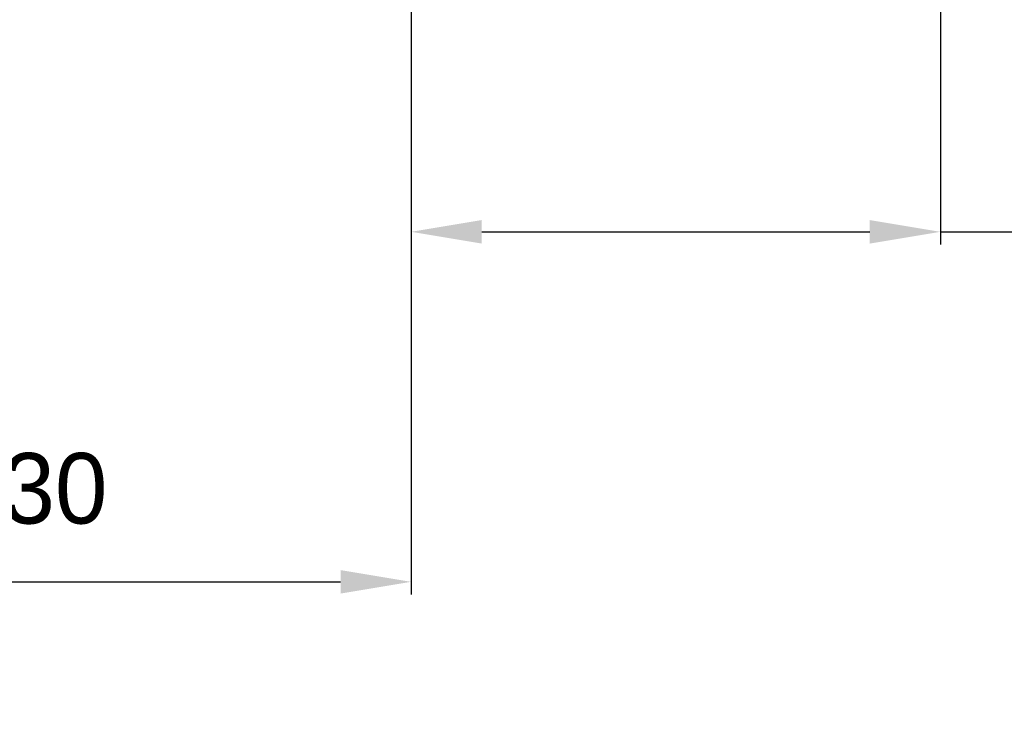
# Model space of a CAD drawing. Header units: millimetres. Extents: x 4086 to 8318, y 123 to 1549.
# Tile 39 of 56: x 6906 to 6989, y 930 to 990. Entities that reach past the tile are written whole.
import ezdxf

# ---------------------------------------------------------------- set-up
doc = ezdxf.new("R2010")
doc.units = ezdxf.units.MM
doc.styles.get("Standard").update_dxf_attribs({"font": 'SourceHanSansCN-Normal.ttf'})
doc.dimstyles.get("Standard").update_dxf_attribs({"dimscale": 6, "dimtxt": 5, "dimasz": 3, "dimexe": 0.18, "dimexo": 0.0625, "dimgap": 0.8, "dimtad": 1, "dimtoh": 1, "dimdec": 1, "dimlfac": 2, "dimzin": 0, "dimdsep": 46, "dimtxsty": 'Standard', "dimcen": 0.09, "dimclrd": 256, "dimclre": 256, "dimclrt": 256, "dimadec": 0, "dimazin": 2, "dimtfac": 1, "dimtdec": 1, "dimtofl": 0, "dimtmove": 0, "dimatfit": 3, "dimfxl": 1, "dimtolj": 1, "dimtzin": 0, "dimarcsym": 0})

# ---------------------------------------------------------------- blocks, each defined once
blk = doc.blocks.new('*D738')
at = {"lineweight": -2}
for p, q in [((6874.012, 1077.387), (6874.012, 940.662)), ((6939.027, 1071.387), (6939.027, 940.662)), ((6880.012, 941.742), (6933.027, 941.742))]:
    blk.add_line(p, q, dxfattribs=at)
for points in [[(6880.012, 942.742), (6880.012, 940.742), (6874.012, 941.742)], [(6933.027, 940.742), (6933.027, 942.742), (6939.027, 941.742)]]:
    blk.add_solid(points)
at = {"layer": 'Defpoints', "color": 0}
for p in [(6874.012, 1077.762), (6939.027, 1071.762), (6939.027, 941.742)]:
    blk.add_point(p, dxfattribs=at)
at = {"insert": (6906.519, 949.654), "char_height": 30, "attachment_point": 5}
blk.add_mtext('\\A1;\\A1;{\\H0.2x;130}', dxfattribs=at)
blk = doc.blocks.new('*D740')
at = {"lineweight": -2}
for p, q in [((6939.027, 990.887), (6939.027, 970.424)), ((6984.027, 990.887), (6984.027, 970.424)), ((6945.027, 971.504), (6978.027, 971.504)), ((6984.027, 971.504), (7081.261, 971.504))]:
    blk.add_line(p, q, dxfattribs=at)
for points in [[(6945.027, 972.504), (6945.027, 970.504), (6939.027, 971.504)], [(6978.027, 970.504), (6978.027, 972.504), (6984.027, 971.504)]]:
    blk.add_solid(points)
at = {"layer": 'Defpoints', "color": 0}
for p in [(6939.027, 991.262), (6984.027, 991.262), (6984.027, 971.504)]:
    blk.add_point(p, dxfattribs=at)
at = {"insert": (7035.644, 980.083), "char_height": 30, "attachment_point": 5}
blk.add_mtext('\\A1;\\A1;{\\H0.2x;90或以上电缆使用空间}', dxfattribs=at)

msp = doc.modelspace()

# ---------------------------------------------------------------- dimensions: what is measured, and where the dimension line sits
dim = msp.add_linear_dim(base=(6939.0269, 941.7423), p1=(6874.0119, 1077.7617), p2=(6939.0269, 1071.7617), text='\\A1;{\\H0.2x;130}', dimstyle='Standard', override={"dimasz": 1, "dimtxsty": 'Standard'})
dim.commit()
dim.dimension.update_dxf_attribs({"geometry": '*D738', "text_midpoint": (6906.5194, 941.7423), "dimtype": 160})
dim = msp.add_linear_dim(base=(6984.0269, 971.5043), p1=(6939.0269, 991.2617), p2=(6984.0269, 991.2617), text='\\A1;{\\H0.2x;90或以上电缆使用空间}', dimstyle='Standard', override={"dimasz": 1, "dimtxsty": 'Standard'})
dim.commit()
dim.dimension.update_dxf_attribs({"geometry": '*D740', "text_midpoint": (7035.6441, 980.0828)})

doc.saveas('drawing.dxf')
